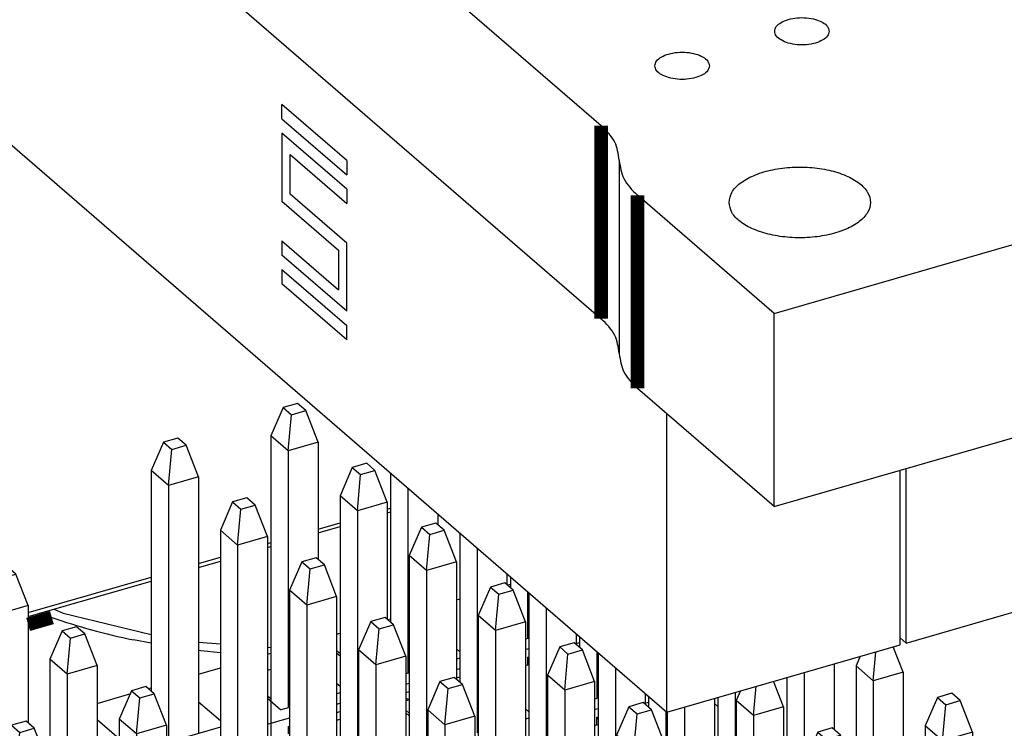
# Model space of a CAD drawing. Header units: inches. Extents: x 0 to 841, y 0 to 594.
# Tile 31 of 84: x 262 to 280, y 260 to 274. Entities that reach past the tile are written whole.
import ezdxf

# ---------------------------------------------------------------- set-up
doc = ezdxf.new("R2010")
doc.units = ezdxf.units.IN

# ---------------------------------------------------------------- blocks, each defined once
blk = doc.blocks.new('E8021-96570_pcb__1', base_point=(83.97, 163.499))
at = {"color": 7, "linetype": 'Continuous'}
for p, q in [((262.778, 262.6), (262.758, 262.608)), ((264.804, 262.057), (264.476, 262.117)), ((265.717, 261.917), (265.671, 261.923)), ((266.074, 261.882), (265.717, 261.917))]:
    blk.add_line(p, q, dxfattribs=at)
at = {"color": 3, "linetype": 'Continuous', "const_width": 0.25}
blk.add_lwpolyline([(262.542, 262.401), (262.979, 262.528)], dxfattribs=at)
at = {"color": 7, "linetype": 'Continuous'}
for points, knots in [([(262.778, 262.6), (262.811, 262.588), (262.878, 262.563), (262.945, 262.539), (262.979, 262.528)], [0, 0, 0, 0, 0.1064465, 0.2136834, 0.2136834, 0.2136834, 0.2136834]), ([(262.979, 262.528), (263.22, 262.449), (263.713, 262.288), (264.218, 262.175), (264.476, 262.117)], [0, 0, 0, 0, 0.760798, 1.55334, 1.55334, 1.55334, 1.55334])]:
    blk.add_open_spline(points, degree=3, knots=knots, dxfattribs=at)
blk = doc.blocks.new('p35__16', base_point=(252.432, 260.79))
at = {"color": 7, "linetype": 'Continuous'}
for p, q in [((252.432, 279.708), (274.276, 260.79)), ((268.396, 270.931), (267.204, 271.962)), ((267.204, 271.698), (267.204, 271.962)), ((268.396, 270.931), (267.204, 271.962)), ((267.204, 271.698), (268.395, 270.667)), ((268.396, 270.403), (267.204, 271.434)), ((267.204, 271.434), (267.204, 270.18)), ((268.396, 270.403), (267.204, 271.434)), ((267.357, 270.312), (267.357, 271.038)), ((267.357, 270.312), (267.357, 271.038)), ((267.357, 271.038), (268.396, 270.139)), ((268.396, 270.931), (268.395, 270.667)), ((268.396, 270.931), (268.395, 270.667)), ((268.395, 269.413), (267.357, 270.312)), ((268.395, 269.413), (267.357, 270.312)), ((268.396, 270.403), (268.396, 270.139)), ((268.396, 270.403), (268.396, 270.139)), ((267.204, 270.18), (268.242, 269.281)), ((267.205, 269.454), (267.204, 269.19)), ((267.205, 269.454), (268.242, 268.555)), ((267.205, 269.454), (268.242, 268.555)), ((268.395, 268.159), (268.395, 269.413)), ((268.395, 268.159), (268.395, 269.413)), ((268.395, 268.159), (267.204, 269.19)), ((268.242, 269.281), (268.242, 268.555)), ((267.205, 268.927), (267.204, 268.662)), ((267.205, 268.927), (268.396, 267.895)), ((267.205, 268.927), (268.396, 267.895)), ((268.396, 267.631), (267.204, 268.662)), ((268.396, 267.631), (268.396, 267.895)), ((268.396, 267.631), (268.396, 267.895)), ((274.276, 260.79), (274.276, 266.276)), ((278.565, 262.029), (278.565, 265.237)), ((274.276, 260.79), (278.565, 262.029))]:
    blk.add_line(p, q, dxfattribs=at)
blk = doc.blocks.new('1250-3783_3_1_1_2_1__17', base_point=(252.432, 260.79))
blk.add_blockref('p35__16', (252.432, 260.79))
blk = doc.blocks.new('E8021-26512__20', base_point=(215.448, 264.568))
at = {"color": 7, "linetype": 'Continuous'}
for p, q in [((219.839, 317.67), (273.069, 271.572)), ((219.839, 314.119), (273.069, 268.021)), ((276.248, 268.119), (294.954, 273.519)), ((273.403, 270.937), (273.403, 270.927)), ((273.403, 270.927), (273.403, 267.386)), ((276.248, 268.119), (273.738, 270.292)), ((276.248, 264.568), (294.954, 269.968)), ((276.248, 264.568), (276.248, 268.119)), ((273.403, 267.386), (273.403, 267.377)), ((276.248, 264.568), (273.738, 266.742))]:
    blk.add_line(p, q, dxfattribs=at)
at = {"color": 3, "linetype": 'Continuous', "const_width": 0.25}
for points in [[(273.069, 268.021), (273.069, 271.572)], [(273.738, 270.292), (273.738, 266.742)]]:
    blk.add_lwpolyline(points, dxfattribs=at)
at = {"color": 7, "linetype": 'Continuous'}
for points, knots in [([(277.258, 273.307), (277.251, 273.337), (277.235, 273.405), (277.134, 273.478), (277.004, 273.53), (276.843, 273.558), (276.674, 273.558), (276.514, 273.53), (276.381, 273.478), (276.287, 273.405), (276.246, 273.307), (276.287, 273.208), (276.381, 273.136), (276.514, 273.083), (276.674, 273.055), (276.843, 273.055), (277.004, 273.083), (277.134, 273.136), (277.235, 273.208), (277.251, 273.276), (277.258, 273.307)], [0, 0, 0, 0, 0.090666, 0.205523, 0.349779, 0.515635, 0.689283, 0.855139, 0.999394, 1.114251, 1.204917, 1.295583, 1.410441, 1.554696, 1.720552, 1.8942, 2.060056, 2.204311, 2.319168, 2.409834, 2.409834, 2.409834, 2.409834]), ([(275.059, 272.672), (275.051, 272.702), (275.035, 272.77), (274.934, 272.843), (274.804, 272.895), (274.643, 272.923), (274.474, 272.923), (274.314, 272.895), (274.182, 272.843), (274.087, 272.77), (274.046, 272.672), (274.087, 272.573), (274.182, 272.501), (274.314, 272.448), (274.474, 272.42), (274.643, 272.42), (274.804, 272.448), (274.934, 272.501), (275.035, 272.573), (275.051, 272.641), (275.059, 272.672)], [0, 0, 0, 0, 0.090666, 0.205523, 0.349779, 0.515635, 0.689283, 0.855139, 0.999394, 1.114251, 1.204917, 1.295583, 1.410441, 1.554696, 1.720552, 1.8942, 2.060056, 2.204311, 2.319168, 2.409834, 2.409834, 2.409834, 2.409834]), ([(273.403, 270.937), (273.386, 271.052), (273.349, 271.301), (273.167, 271.477), (273.069, 271.572)], [0, 0, 0, 0, 0.338964, 0.7358978, 0.7358978, 0.7358978, 0.7358978]), ([(273.403, 270.927), (273.421, 270.813), (273.458, 270.564), (273.64, 270.387), (273.738, 270.292)], [0, 0, 0, 0, 0.338964, 0.7358978, 0.7358978, 0.7358978, 0.7358978]), ([(275.42, 270.16), (275.432, 270.097), (275.458, 269.957), (275.635, 269.788), (275.878, 269.653), (276.188, 269.558), (276.538, 269.508), (276.901, 269.508), (277.251, 269.558), (277.56, 269.653), (277.806, 269.788), (277.974, 269.957), (278.04, 270.16), (277.974, 270.364), (277.806, 270.532), (277.56, 270.667), (277.251, 270.763), (276.901, 270.813), (276.538, 270.813), (276.188, 270.763), (275.878, 270.667), (275.635, 270.532), (275.458, 270.364), (275.432, 270.224), (275.42, 270.16)], [0, 0, 0, 0, 0.190547, 0.41847, 0.698227, 1.025182, 1.384018, 1.754037, 2.112872, 2.439828, 2.719585, 2.947508, 3.138055, 3.328602, 3.556525, 3.836282, 4.163237, 4.522073, 4.892091, 5.250927, 5.577882, 5.85764, 6.085562, 6.276109, 6.276109, 6.276109, 6.276109]), ([(273.403, 267.386), (273.386, 267.501), (273.349, 267.75), (273.167, 267.926), (273.069, 268.021)], [0, 0, 0, 0, 0.338964, 0.7358978, 0.7358978, 0.7358978, 0.7358978]), ([(273.403, 267.377), (273.421, 267.262), (273.458, 267.013), (273.64, 266.837), (273.738, 266.742)], [0, 0, 0, 0, 0.338964, 0.7358978, 0.7358978, 0.7358978, 0.7358978])]:
    blk.add_open_spline(points, degree=3, knots=knots, dxfattribs=at)
blk = doc.blocks.new('p35__24', base_point=(278.565, 262.06))
at = {"color": 7, "linetype": 'Continuous'}
for p, q in [((282.965, 263.299), (282.965, 266.507)), ((278.675, 262.06), (278.675, 265.269)), ((278.675, 262.06), (282.965, 263.299)), ((278.565, 262.156), (278.675, 262.06))]:
    blk.add_line(p, q, dxfattribs=at)
blk = doc.blocks.new('1250-3783_3_1_1_2', base_point=(278.565, 262.06))
blk.add_blockref('p35__24', (278.565, 262.06))
blk = doc.blocks.new('E8021-66412_MUXIP01', base_point=(215.448, 260.79))
for name, p in [('E8021-26512__20', (215.448, 264.568)), ('1250-3783_3_1_1_2_1__17', (252.432, 260.79)), ('1250-3783_3_1_1_2', (278.565, 262.06))]:
    blk.add_blockref(name, p)
blk = doc.blocks.new('p7__135', base_point=(262.014, 258.243))
at = {"color": 7, "linetype": 'Continuous'}
for p, q in [((262.24, 260.548), (262.014, 260.028)), ((262.504, 260.624), (262.24, 260.548)), ((262.24, 260.548), (262.392, 260.416)), ((262.392, 260.416), (262.656, 260.492)), ((262.656, 260.492), (262.504, 260.624)), ((262.882, 259.912), (262.656, 260.492)), ((262.332, 259.753), (262.392, 260.416)), ((262.014, 260.028), (262.014, 258.995)), ((262.332, 259.753), (262.014, 260.028)), ((262.882, 259.912), (262.332, 259.753)), ((262.882, 259.912), (262.882, 258.243)), ((262.332, 259.753), (262.332, 258.72))]:
    blk.add_line(p, q, dxfattribs=at)
blk = doc.blocks.new('p8__152', base_point=(264.214, 256.815))
at = {"color": 7, "linetype": 'Continuous'}
for p, q in [((264.704, 261.259), (264.44, 261.183)), ((264.856, 261.127), (264.704, 261.259)), ((264.44, 261.183), (264.214, 260.663)), ((264.44, 261.183), (264.592, 261.051)), ((264.532, 260.388), (264.592, 261.051)), ((264.592, 261.051), (264.856, 261.127)), ((265.082, 260.547), (264.856, 261.127)), ((264.214, 260.663), (264.214, 257.09)), ((264.532, 260.388), (264.214, 260.663)), ((265.082, 260.547), (264.532, 260.388)), ((265.082, 260.547), (265.082, 258.392)), ((264.532, 260.388), (264.532, 256.815))]:
    blk.add_line(p, q, dxfattribs=at)
blk = doc.blocks.new('p6__153', base_point=(262.944, 257.915))
at = {"color": 7, "linetype": 'Continuous'}
for p, q in [((263.434, 262.359), (263.17, 262.283)), ((263.586, 262.227), (263.434, 262.359)), ((263.17, 262.283), (262.944, 261.763)), ((263.17, 262.283), (263.322, 262.151)), ((263.262, 261.488), (263.322, 262.151)), ((263.322, 262.151), (263.586, 262.227)), ((263.812, 261.647), (263.586, 262.227)), ((262.944, 261.763), (262.944, 258.19)), ((263.262, 261.488), (262.944, 261.763)), ((263.812, 261.647), (263.262, 261.488)), ((263.812, 261.647), (263.812, 259.492)), ((263.262, 261.488), (263.262, 257.915))]:
    blk.add_line(p, q, dxfattribs=at)
blk = doc.blocks.new('p4__154', base_point=(261.674, 259.014))
at = {"color": 7, "linetype": 'Continuous'}
for p, q in [((262.164, 263.459), (261.9, 263.383)), ((262.316, 263.327), (262.164, 263.459)), ((261.9, 263.383), (261.674, 262.863)), ((261.9, 263.383), (262.052, 263.251)), ((261.992, 262.588), (262.052, 263.251)), ((262.052, 263.251), (262.316, 263.327)), ((262.542, 262.747), (262.316, 263.327)), ((261.674, 262.863), (261.674, 259.289)), ((261.992, 262.588), (261.674, 262.863)), ((262.542, 262.747), (261.992, 262.588)), ((262.542, 262.747), (262.542, 260.591)), ((261.992, 262.588), (261.992, 259.014))]:
    blk.add_line(p, q, dxfattribs=at)
blk = doc.blocks.new('PHT-117-01-X-D_1', base_point=(258.204, 245.635))
for name, p in [('p4__154', (261.674, 259.014)), ('p6__153', (262.944, 257.915)), ('p8__152', (264.214, 256.815)), ('p7__135', (262.014, 258.243))]:
    blk.add_blockref(name, p)
blk = doc.blocks.new('p12__173', base_point=(273.353, 254.796))
at = {"color": 7, "linetype": 'Continuous'}
for p, q in [((273.579, 260.888), (273.353, 260.368)), ((273.843, 260.964), (273.579, 260.888)), ((273.579, 260.888), (273.731, 260.756)), ((273.995, 260.832), (273.843, 260.964)), ((273.671, 260.093), (273.731, 260.756)), ((273.731, 260.756), (273.995, 260.832)), ((274.221, 260.252), (273.995, 260.832)), ((273.353, 260.368), (273.353, 254.796)), ((273.671, 260.093), (273.353, 260.368)), ((274.221, 260.252), (273.671, 260.093)), ((274.221, 260.252), (274.221, 258.097)), ((273.671, 260.093), (273.671, 255.371))]:
    blk.add_line(p, q, dxfattribs=at)
blk = doc.blocks.new('p10__175', base_point=(272.083, 255.896))
at = {"color": 7, "linetype": 'Continuous'}
for p, q in [((272.309, 261.988), (272.083, 261.468)), ((272.573, 262.064), (272.309, 261.988)), ((272.309, 261.988), (272.461, 261.856)), ((272.725, 261.932), (272.573, 262.064)), ((272.401, 261.193), (272.461, 261.856)), ((272.461, 261.856), (272.725, 261.932)), ((272.951, 261.352), (272.725, 261.932)), ((272.083, 261.468), (272.083, 255.896)), ((272.401, 261.193), (272.083, 261.468)), ((272.951, 261.352), (272.401, 261.193)), ((272.951, 261.352), (272.951, 259.197)), ((272.401, 261.193), (272.401, 256.471))]:
    blk.add_line(p, q, dxfattribs=at)
blk = doc.blocks.new('p9__176', base_point=(269.884, 255.836))
at = {"color": 7, "linetype": 'Continuous'}
for p, q in [((270.373, 261.429), (270.109, 261.353)), ((270.525, 261.297), (270.373, 261.429)), ((270.109, 261.353), (269.884, 260.833)), ((270.109, 261.353), (270.262, 261.221)), ((270.201, 260.558), (270.262, 261.221)), ((270.262, 261.221), (270.525, 261.297)), ((270.751, 260.717), (270.525, 261.297)), ((269.884, 260.833), (269.884, 256.773)), ((270.201, 260.558), (269.884, 260.833)), ((270.751, 260.717), (270.201, 260.558)), ((270.751, 260.717), (270.751, 255.995)), ((270.201, 260.558), (270.201, 255.836))]:
    blk.add_line(p, q, dxfattribs=at)
blk = doc.blocks.new('p8__177', base_point=(270.813, 256.996))
at = {"color": 7, "linetype": 'Continuous'}
for p, q in [((271.039, 263.088), (270.813, 262.568)), ((271.303, 263.164), (271.039, 263.088)), ((271.039, 263.088), (271.191, 262.956)), ((271.191, 262.956), (271.455, 263.032)), ((271.455, 263.032), (271.303, 263.164)), ((271.681, 262.452), (271.455, 263.032)), ((271.131, 262.293), (271.191, 262.956)), ((270.813, 262.568), (270.813, 256.996)), ((271.131, 262.293), (270.813, 262.568)), ((271.681, 262.452), (271.131, 262.293)), ((271.681, 262.452), (271.681, 260.297)), ((271.131, 262.293), (271.131, 257.571))]:
    blk.add_line(p, q, dxfattribs=at)
blk = doc.blocks.new('p7__178', base_point=(268.614, 256.936))
at = {"color": 7, "linetype": 'Continuous'}
for p, q in [((269.103, 262.529), (268.839, 262.453)), ((269.255, 262.397), (269.103, 262.529)), ((268.839, 262.453), (268.614, 261.933)), ((268.839, 262.453), (268.992, 262.321)), ((268.931, 261.658), (268.992, 262.321)), ((268.992, 262.321), (269.255, 262.397)), ((269.481, 261.817), (269.255, 262.397)), ((268.614, 261.933), (268.614, 257.873)), ((268.931, 261.658), (268.614, 261.933)), ((269.481, 261.817), (268.931, 261.658)), ((269.481, 261.817), (269.481, 257.095)), ((268.931, 261.658), (268.931, 256.936))]:
    blk.add_line(p, q, dxfattribs=at)
blk = doc.blocks.new('p6__179', base_point=(269.543, 258.095))
at = {"color": 7, "linetype": 'Continuous'}
for p, q in [((269.769, 264.188), (269.543, 263.668)), ((270.033, 264.264), (269.769, 264.188)), ((269.769, 264.188), (269.921, 264.056)), ((269.921, 264.056), (270.185, 264.132)), ((270.185, 264.132), (270.033, 264.264)), ((270.411, 263.552), (270.185, 264.132)), ((269.861, 263.393), (269.921, 264.056)), ((269.543, 263.668), (269.543, 258.095)), ((269.861, 263.393), (269.543, 263.668)), ((270.411, 263.552), (269.861, 263.393)), ((269.861, 263.393), (269.861, 258.671)), ((270.411, 263.552), (270.411, 261.397))]:
    blk.add_line(p, q, dxfattribs=at)
blk = doc.blocks.new('p5__180', base_point=(267.344, 258.036))
at = {"color": 7, "linetype": 'Continuous'}
for p, q in [((267.833, 263.629), (267.569, 263.553)), ((267.985, 263.497), (267.833, 263.629)), ((267.569, 263.553), (267.344, 263.033)), ((267.569, 263.553), (267.722, 263.421)), ((267.661, 262.758), (267.722, 263.421)), ((267.722, 263.421), (267.985, 263.497)), ((268.211, 262.917), (267.985, 263.497)), ((267.344, 263.033), (267.344, 258.973)), ((267.661, 262.758), (267.344, 263.033)), ((268.211, 262.917), (267.661, 262.758)), ((268.211, 262.917), (268.211, 258.195)), ((267.661, 262.758), (267.661, 258.036))]:
    blk.add_line(p, q, dxfattribs=at)
blk = doc.blocks.new('p4__181', base_point=(268.273, 259.195))
at = {"color": 7, "linetype": 'Continuous'}
for p, q in [((268.499, 265.288), (268.273, 264.768)), ((268.763, 265.364), (268.499, 265.288)), ((268.499, 265.288), (268.651, 265.156)), ((268.651, 265.156), (268.915, 265.232)), ((268.915, 265.232), (268.763, 265.364)), ((269.141, 264.652), (268.915, 265.232)), ((268.591, 264.493), (268.651, 265.156)), ((268.273, 264.768), (268.273, 259.195)), ((268.591, 264.493), (268.273, 264.768)), ((269.141, 264.652), (268.591, 264.493)), ((269.141, 264.652), (269.141, 262.496)), ((268.591, 264.493), (268.591, 259.771))]:
    blk.add_line(p, q, dxfattribs=at)
blk = doc.blocks.new('p2__182', base_point=(267.003, 260.295))
at = {"color": 7, "linetype": 'Continuous'}
for p, q in [((267.493, 266.464), (267.229, 266.387)), ((267.645, 266.332), (267.493, 266.464)), ((267.229, 266.387), (267.003, 265.868)), ((267.229, 266.387), (267.381, 266.255)), ((267.381, 266.255), (267.645, 266.332)), ((267.871, 265.751), (267.645, 266.332)), ((267.321, 265.593), (267.381, 266.255)), ((267.003, 265.868), (267.003, 260.295)), ((267.321, 265.593), (267.003, 265.868)), ((267.871, 265.751), (267.321, 265.593)), ((267.871, 265.751), (267.871, 263.596)), ((267.321, 265.593), (267.321, 260.871))]:
    blk.add_line(p, q, dxfattribs=at)
blk = doc.blocks.new('p3__183', base_point=(266.074, 259.136))
at = {"color": 7, "linetype": 'Continuous'}
for p, q in [((266.299, 264.653), (266.074, 264.133)), ((266.563, 264.729), (266.299, 264.653)), ((266.299, 264.653), (266.452, 264.521)), ((266.715, 264.597), (266.563, 264.729)), ((266.391, 263.858), (266.452, 264.521)), ((266.452, 264.521), (266.715, 264.597)), ((266.941, 264.017), (266.715, 264.597)), ((266.074, 264.133), (266.074, 260.073)), ((266.391, 263.858), (266.074, 264.133)), ((266.941, 264.017), (266.391, 263.858)), ((266.941, 264.017), (266.941, 259.295)), ((266.391, 263.858), (266.391, 259.136))]:
    blk.add_line(p, q, dxfattribs=at)
blk = doc.blocks.new('p1__184', base_point=(264.804, 260.236))
at = {"color": 7, "linetype": 'Continuous'}
for p, q in [((265.029, 265.752), (264.804, 265.233)), ((265.293, 265.829), (265.029, 265.752)), ((265.029, 265.752), (265.182, 265.62)), ((265.445, 265.697), (265.293, 265.829)), ((265.121, 264.958), (265.182, 265.62)), ((265.182, 265.62), (265.445, 265.697)), ((265.671, 265.116), (265.445, 265.697)), ((264.804, 265.233), (264.804, 261.173)), ((265.121, 264.958), (264.804, 265.233)), ((265.671, 265.116), (265.121, 264.958)), ((265.671, 265.116), (265.671, 260.394)), ((265.121, 264.958), (265.121, 260.236))]:
    blk.add_line(p, q, dxfattribs=at)
blk = doc.blocks.new('p35__185', base_point=(263.812, 247.236))
at = {"color": 7, "linetype": 'Continuous'}
for p, q in [((266.941, 261.854), (267.003, 261.872)), ((268.273, 261.821), (268.211, 261.874)), ((265.671, 261.487), (266.074, 261.603)), ((267.003, 261.571), (266.941, 261.553)), ((264.748, 261.221), (264.804, 261.237)), ((268.273, 261.262), (268.211, 261.316)), ((263.812, 260.95), (264.414, 261.124)), ((266.941, 261.087), (267.003, 261.039)), ((266.941, 261.044), (267.186, 260.832)), ((268.273, 261.146), (268.211, 261.128)), ((266.074, 260.627), (265.671, 260.975)), ((267.344, 260.877), (267.186, 260.832)), ((268.211, 260.937), (268.273, 260.955)), ((266.941, 260.57), (267.344, 260.687)), ((268.211, 260.783), (268.273, 260.801)), ((269.543, 260.721), (269.481, 260.775)), ((263.812, 260.655), (264.214, 260.307)), ((266.074, 260.511), (265.082, 260.224)), ((267.324, 260.527), (267.344, 260.533)), ((267.324, 260.388), (267.324, 260.527)), ((267.324, 260.527), (267.344, 260.487)), ((268.211, 260.644), (268.273, 260.662))]:
    blk.add_line(p, q, dxfattribs=at)
blk = doc.blocks.new('PHT-117-01-X-D_2', base_point=(263.812, 247.236))
for name, p in [('p2__182', (267.003, 260.295)), ('p1__184', (264.804, 260.236)), ('p4__181', (268.273, 259.195)), ('p3__183', (266.074, 259.136)), ('p6__179', (269.543, 258.095)), ('p5__180', (267.344, 258.036)), ('p8__177', (270.813, 256.996)), ('p7__178', (268.614, 256.936)), ('p10__175', (272.083, 255.896)), ('p35__185', (263.812, 247.236)), ('p9__176', (269.884, 255.836)), ('p12__173', (273.353, 254.796))]:
    blk.add_blockref(name, p)
blk = doc.blocks.new('p35__201', base_point=(268.211, 248.673))
at = {"color": 7, "linetype": 'Continuous'}
for p, q in [((271.347, 263.126), (271.403, 263.142)), ((270.411, 262.855), (270.473, 262.873)), ((269.148, 262.491), (269.203, 262.507)), ((268.211, 262.22), (268.273, 262.238)), ((271.743, 262.147), (271.681, 262.129)), ((272.61, 262.207), (272.633, 262.213)), ((270.473, 261.897), (270.411, 261.951)), ((271.681, 261.939), (271.743, 261.957)), ((272.61, 262.053), (272.673, 262.071)), ((268.211, 261.925), (268.273, 261.871)), ((270.473, 261.781), (270.411, 261.763)), ((271.723, 261.797), (271.743, 261.803)), ((271.723, 261.658), (271.723, 261.797)), ((271.723, 261.797), (271.743, 261.757)), ((270.411, 261.572), (270.473, 261.59)), ((271.681, 261.645), (271.743, 261.663)), ((269.543, 261.512), (269.481, 261.494)), ((270.411, 261.418), (270.473, 261.436)), ((269.481, 261.304), (269.543, 261.322)), ((269.481, 261.15), (269.543, 261.168)), ((269.481, 261.048), (269.543, 261.022)), ((273.013, 261.047), (272.951, 261.029)), ((273.88, 261.107), (273.903, 261.114)), ((269.481, 260.994), (269.543, 261.022)), ((272.951, 260.839), (273.013, 260.857)), ((273.88, 260.953), (273.943, 260.971)), ((275.213, 260.891), (275.15, 260.945)), ((269.481, 260.825), (269.543, 260.772)), ((271.743, 260.797), (271.681, 260.851)), ((271.743, 260.681), (271.681, 260.663)), ((272.993, 260.697), (273.013, 260.703)), ((272.993, 260.697), (273.013, 260.657)), ((272.993, 260.558), (272.993, 260.697)), ((272.951, 260.546), (273.013, 260.564))]:
    blk.add_line(p, q, dxfattribs=at)
blk = doc.blocks.new('p7__202', base_point=(273.013, 258.206))
at = {"color": 7, "linetype": 'Continuous'}
for p, q in [((273.013, 261.884), (273.013, 259.143)), ((273.331, 261.609), (273.331, 258.206)), ((273.88, 261.133), (273.88, 260.932))]:
    blk.add_line(p, q, dxfattribs=at)
blk = doc.blocks.new('p6__203', base_point=(273.943, 259.941))
at = {"color": 7, "linetype": 'Continuous'}
for p, q in [((273.943, 261.079), (273.943, 260.878)), ((274.26, 260.804), (274.26, 259.941))]:
    blk.add_line(p, q, dxfattribs=at)
blk = doc.blocks.new('p5__204', base_point=(271.743, 259.306))
at = {"color": 7, "linetype": 'Continuous'}
for p, q in [((271.743, 262.984), (271.743, 260.243)), ((272.061, 262.709), (272.061, 259.306)), ((272.61, 262.233), (272.61, 262.032))]:
    blk.add_line(p, q, dxfattribs=at)
blk = doc.blocks.new('p4__205', base_point=(272.673, 261.041))
at = {"color": 7, "linetype": 'Continuous'}
for p, q in [((272.673, 262.179), (272.673, 261.978)), ((272.99, 261.904), (272.99, 261.041))]:
    blk.add_line(p, q, dxfattribs=at)
blk = doc.blocks.new('p3__206', base_point=(270.473, 260.406))
at = {"color": 7, "linetype": 'Continuous'}
for p, q in [((270.473, 264.084), (270.473, 261.343)), ((270.791, 263.809), (270.791, 260.406)), ((271.34, 263.333), (271.34, 263.131))]:
    blk.add_line(p, q, dxfattribs=at)
blk = doc.blocks.new('p2__207', base_point=(271.403, 262.141))
at = {"color": 7, "linetype": 'Continuous'}
for p, q in [((271.403, 263.279), (271.403, 263.078)), ((271.72, 263.004), (271.72, 262.141))]:
    blk.add_line(p, q, dxfattribs=at)
blk = doc.blocks.new('p1__208', base_point=(269.203, 261.506))
at = {"color": 7, "linetype": 'Continuous'}
for p, q in [((269.203, 265.184), (269.203, 262.443)), ((269.521, 264.909), (269.521, 261.506)), ((270.07, 264.432), (270.07, 264.231))]:
    blk.add_line(p, q, dxfattribs=at)
blk = doc.blocks.new('p8__209', base_point=(275.213, 258.841))
at = {"color": 7, "linetype": 'Continuous'}
for p, q in [((275.213, 261.061), (275.213, 259.778)), ((275.53, 261.152), (275.53, 258.841))]:
    blk.add_line(p, q, dxfattribs=at)
blk = doc.blocks.new('p9__210', base_point=(274.283, 257.106))
at = {"color": 7, "linetype": 'Continuous'}
for p, q in [((275.15, 261.043), (275.15, 259.832)), ((274.601, 260.884), (274.601, 257.106)), ((274.283, 260.792), (274.283, 258.043))]:
    blk.add_line(p, q, dxfattribs=at)
blk = doc.blocks.new('p11__211', base_point=(275.553, 256.006))
at = {"color": 7, "linetype": 'Continuous'}
for p, q in [((275.871, 260.728), (275.919, 261.265)), ((276.42, 260.887), (276.238, 261.357)), ((275.63, 261.181), (275.553, 261.003)), ((275.553, 261.003), (275.553, 256.943)), ((275.871, 260.728), (275.553, 261.003)), ((276.42, 260.887), (275.871, 260.728)), ((276.42, 260.887), (276.42, 258.732)), ((275.871, 260.728), (275.871, 256.006))]:
    blk.add_line(p, q, dxfattribs=at)
blk = doc.blocks.new('p10__212', base_point=(276.483, 257.741))
at = {"color": 7, "linetype": 'Continuous'}
for p, q in [((277.35, 261.678), (277.35, 260.467)), ((276.483, 261.427), (276.483, 258.678)), ((276.8, 261.519), (276.8, 257.741))]:
    blk.add_line(p, q, dxfattribs=at)
blk = doc.blocks.new('p13__213', base_point=(276.823, 254.907))
at = {"color": 7, "linetype": 'Continuous'}
for p, q in [((277.312, 260.5), (277.049, 260.423)), ((277.465, 260.368), (277.312, 260.5)), ((277.049, 260.423), (276.823, 259.904)), ((277.049, 260.423), (277.201, 260.291)), ((277.201, 260.291), (277.465, 260.368)), ((277.69, 259.787), (277.465, 260.368)), ((277.141, 259.629), (277.201, 260.291)), ((276.823, 259.904), (276.823, 255.843)), ((277.141, 259.629), (276.823, 259.904)), ((277.69, 259.787), (277.141, 259.629)), ((277.69, 259.787), (277.69, 257.632)), ((277.141, 259.629), (277.141, 254.907))]:
    blk.add_line(p, q, dxfattribs=at)
blk = doc.blocks.new('p14__214', base_point=(279.023, 255.542))
at = {"color": 7, "linetype": 'Continuous'}
for p, q in [((279.248, 261.058), (279.023, 260.539)), ((279.512, 261.135), (279.248, 261.058)), ((279.248, 261.058), (279.401, 260.926)), ((279.665, 261.003), (279.512, 261.135)), ((279.34, 260.264), (279.401, 260.926)), ((279.401, 260.926), (279.665, 261.003)), ((279.89, 260.422), (279.665, 261.003)), ((279.023, 260.539), (279.023, 256.478)), ((279.34, 260.264), (279.023, 260.539)), ((279.89, 260.422), (279.34, 260.264)), ((279.89, 260.422), (279.89, 258.267)), ((279.34, 260.264), (279.34, 255.542))]:
    blk.add_line(p, q, dxfattribs=at)
blk = doc.blocks.new('p12__215', base_point=(277.753, 256.641))
at = {"color": 7, "linetype": 'Continuous'}
for p, q in [((278.62, 261.522), (278.438, 261.992)), ((277.83, 261.816), (277.753, 261.638)), ((278.07, 261.363), (278.119, 261.9)), ((277.753, 261.638), (277.753, 257.578)), ((278.07, 261.363), (277.753, 261.638)), ((278.62, 261.522), (278.07, 261.363)), ((278.62, 261.522), (278.62, 259.367)), ((278.07, 261.363), (278.07, 256.641))]:
    blk.add_line(p, q, dxfattribs=at)
blk = doc.blocks.new('PHT-117-01-X-D_3__234', base_point=(268.211, 248.673))
for name, p in [('p1__208', (269.203, 261.506)), ('p3__206', (270.473, 260.406)), ('p2__207', (271.403, 262.141)), ('p35__201', (268.211, 248.673)), ('p5__204', (271.743, 259.306)), ('p4__205', (272.673, 261.041)), ('p12__215', (277.753, 256.641)), ('p7__202', (273.013, 258.206)), ('p10__212', (276.483, 257.741)), ('p11__211', (275.553, 256.006)), ('p6__203', (273.943, 259.941)), ('p9__210', (274.283, 257.106)), ('p8__209', (275.213, 258.841)), ('p14__214', (279.023, 255.542)), ('p13__213', (276.823, 254.907))]:
    blk.add_blockref(name, p)
blk = doc.blocks.new('pcb_connector', base_point=(226.454, 245.42))
for name, p in [('PHT-117-01-X-D_2', (263.812, 247.236)), ('PHT-117-01-X-D_3__234', (268.211, 248.673)), ('PHT-117-01-X-D_1', (258.204, 245.635))]:
    blk.add_blockref(name, p)
blk = doc.blocks.new('E8021-24170', base_point=(48.856, 135.123))
at = {"color": 7, "linetype": 'Continuous'}
for p, q in [((269.141, 264.523), (269.203, 264.541)), ((269.141, 264.451), (269.203, 264.469)), ((267.871, 264.156), (268.273, 264.272)), ((267.871, 264.084), (268.273, 264.2)), ((266.941, 263.888), (267.003, 263.906)), ((266.941, 263.816), (267.003, 263.834)), ((265.671, 263.521), (266.074, 263.637)), ((265.671, 263.449), (266.074, 263.565)), ((262.542, 262.618), (264.804, 263.271)), ((262.758, 262.608), (264.804, 263.199)), ((262.542, 262.546), (262.758, 262.608))]:
    blk.add_line(p, q, dxfattribs=at)
blk = doc.blocks.new('N2360-21306_1', base_point=(263.022, 261.977))
at = {"color": 7, "linetype": 'Continuous'}
for p, q in [((263.022, 262.684), (263.185, 262.609)), ((263.185, 262.609), (264.804, 262.219)), ((265.671, 262.077), (266.074, 262.047)), ((266.941, 261.981), (267.003, 261.977))]:
    blk.add_line(p, q, dxfattribs=at)
blk = doc.blocks.new('E8021-64170', base_point=(48.856, 135.123))
for name, p in [('E8021-24170', (48.856, 135.123)), ('N2360-21306_1', (263.022, 261.977))]:
    blk.add_blockref(name, p)
blk = doc.blocks.new('E8021-96570__289', base_point=(48.856, 135.123))
for name, p in [('E8021-64170', (48.856, 135.123)), ('E8021-96570_pcb__1', (83.97, 163.499)), ('E8021-66412_MUXIP01', (215.448, 260.79)), ('pcb_connector', (226.454, 245.42))]:
    blk.add_blockref(name, p)
blk = doc.blocks.new('Gen1', base_point=(425.6, 319.556))
blk.add_blockref('E8021-96570__289', (48.856, 135.123))

msp = doc.modelspace()

# ---------------------------------------------------------------- block references
msp.add_blockref('Gen1', (425.6, 319.556))

doc.saveas('drawing.dxf')
